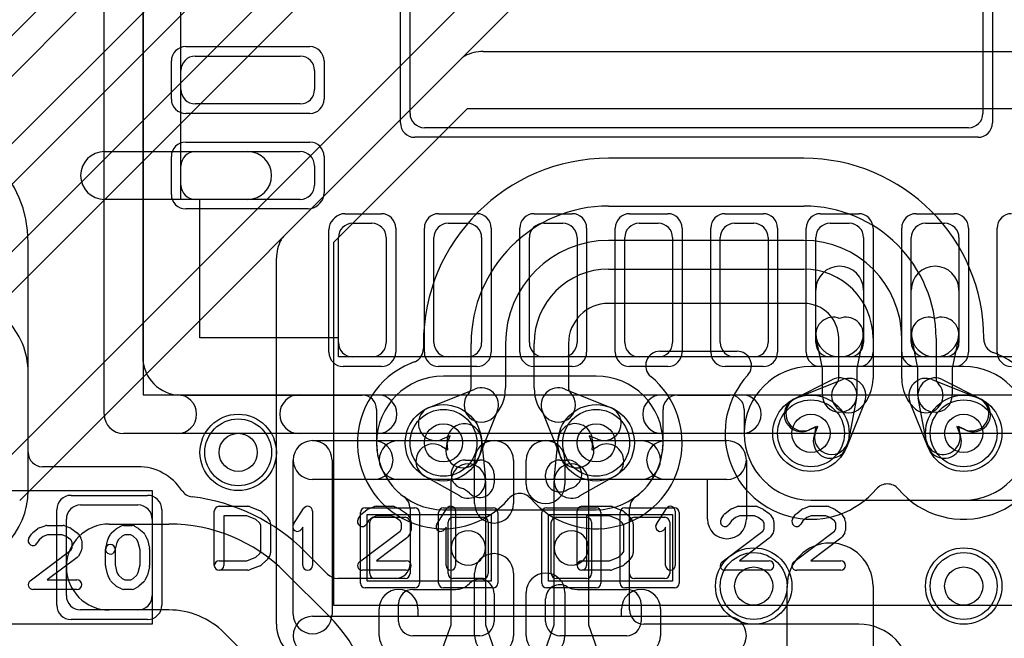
# Model space of a CAD drawing. Extents: x 0 to 20.5, y -0.9 to 20.
# Tile 8 of 18: x 10.8 to 15.9, y 7.2 to 10.5. Entities that reach past the tile are written whole.
import ezdxf

# ---------------------------------------------------------------- set-up
doc = ezdxf.new("R2010")
doc.units = 0
for name, color, linetype in [('Hole', 1, 'CONTINUOUS'), ('L1', 3, 'CONTINUOUS'), ('L2', 3, 'CONTINUOUS'), ('L3', 3, 'CONTINUOUS'), ('L4', 3, 'CONTINUOUS'), ('MetalMask-A', 176, 'CONTINUOUS'), ('PartsArea-A', 111, 'CONTINUOUS'), ('PartsSilk-A', 221, 'CONTINUOUS'), ('Resist-A', 2, 'CONTINUOUS'), ('Resist-B', 2, 'CONTINUOUS'), ('Silk-A', 140, 'CONTINUOUS')]:
    doc.layers.add(name, color=color, linetype=linetype)

msp = doc.modelspace()

# ---------------------------------------------------------------- linework, layer by layer
at = {"layer": 'Hole'}
for centre in [(14.9, 8.3), (15.7, 8.3), (12.975, 8.25), (13.775, 8.25), (11.9, 8.2), (14.6, 7.5), (15.7, 7.5)]:
    msp.add_circle(centre, 0.1, dxfattribs=at)
at = {"layer": 'L1'}
for p, q in [((12.8, 9.975), (12.8, 12.825)), ((15.8, 12.825), (15.8, 9.975)), ((11.39996, 11.97499), (11.39996, 8.69996)), ((11.675, 10.275), (12.225, 10.275)), ((11.6, 10.1), (11.6, 10.2)), ((12.3, 10.2), (12.3, 10.1)), ((12.225, 10.025), (11.675, 10.025)), ((15.725, 9.9), (12.875, 9.9)), ((11.2, 9.775), (11.95, 9.775)), ((11.675, 9.775), (12.225, 9.775)), ((11.6, 9.6), (11.6, 9.7)), ((12.3, 9.7), (12.3, 9.6)), ((11.95, 9.525), (11.2, 9.525)), ((12.225, 9.525), (11.675, 9.525)), ((12.5, 9.4), (12.6, 9.4)), ((13, 9.4), (13.1, 9.4)), ((13.5, 9.4), (13.6, 9.4)), ((14, 9.4), (14.1, 9.4)), ((14.5, 9.4), (14.6, 9.4)), ((15, 9.4), (15.1, 9.4)), ((15.5, 9.4), (15.6, 9.4)), ((10.80004, 8.20001), (10.80004, 9.30004)), ((12.425, 8.775), (12.425, 9.325)), ((12.675, 9.325), (12.675, 8.775)), ((12.925, 8.775), (12.925, 9.325)), ((13.175, 9.325), (13.175, 8.775)), ((13.425, 8.775), (13.425, 9.325)), ((13.675, 9.325), (13.675, 8.775)), ((13.925, 8.775), (13.925, 9.325)), ((14.175, 9.325), (14.175, 8.775)), ((14.425, 8.775), (14.425, 9.325)), ((14.675, 9.325), (14.675, 8.775)), ((14.925, 8.775), (14.925, 9.325)), ((15.175, 9.325), (15.175, 8.775)), ((15.425, 8.775), (15.425, 9.325)), ((15.675, 9.325), (15.675, 8.775)), ((14.925, 8.825), (14.925, 9.05)), ((15.175, 9.05), (15.175, 8.825)), ((15.425, 8.825), (15.425, 9.05)), ((15.675, 9.05), (15.675, 8.825)), ((14.96, 8.64092), (14.92753, 8.8)), ((15.17247, 8.8), (15.14, 8.64092)), ((15.46, 8.64092), (15.42753, 8.8)), ((15.67247, 8.8), (15.64, 8.64092)), ((12.6, 8.7), (12.5, 8.7)), ((13.1, 8.7), (13, 8.7)), ((13.6, 8.7), (13.5, 8.7)), ((14.1, 8.7), (14, 8.7)), ((14.6, 8.7), (14.5, 8.7)), ((15.1, 8.7), (15, 8.7)), ((15.6, 8.7), (15.5, 8.7)), ((14.96, 8.5), (14.96, 8.64092)), ((15.14, 8.64092), (15.14, 8.5)), ((15.46, 8.5), (15.46, 8.64092)), ((15.64, 8.64092), (15.64, 8.5)), ((14.80912, 8.47816), (15.0091, 8.58017)), ((15.5909, 8.58017), (15.79088, 8.47816)), ((11.59996, 8.49996), (12.54999, 8.49996)), ((14.20002, 8.49976), (14.475, 8.49976)), ((15.13842, 8.48319), (15.09649, 8.26265)), ((15.50351, 8.26265), (15.46158, 8.48319)), ((12.62496, 8.42499), (12.62496, 8.25)), ((14.12505, 8.25), (14.12505, 8.42479)), ((14.54997, 8.42479), (14.54997, 8.3)), ((14.92727, 8.33636), (14.89092, 8.31782)), ((14.91965, 8.29627), (14.92727, 8.33636)), ((15.70908, 8.31782), (15.67273, 8.33636)), ((15.67273, 8.33636), (15.68035, 8.29627)), ((12.99863, 8.21364), (12.9949, 8.25193)), ((13.17406, 8.26939), (13.19458, 8.05875)), ((13.55542, 8.05875), (13.57594, 8.26939)), ((13.7551, 8.25193), (13.75137, 8.21364)), ((12.96515, 8.23259), (12.99863, 8.21364)), ((13.75137, 8.21364), (13.78485, 8.23259)), ((11.375, 8.12504), (10.87501, 8.12504)), ((13.06067, 7.9717), (12.87649, 8.07595)), ((13.015, 7.7), (13.015, 8.05001)), ((13.195, 8.05001), (13.195, 7.7)), ((13.555, 7.7), (13.555, 8.05001)), ((13.87351, 8.07595), (13.68933, 7.9717)), ((13.735, 8.05001), (13.735, 7.7)), ((14.9, 7.94996), (16.02499, 7.94996)), ((11.075, 7.925), (11.375, 7.925)), ((12.79996, 7.9063), (12.79996, 7.61516)), ((13.95004, 7.37501), (13.95004, 7.90629)), ((11, 7.45), (11, 7.85)), ((11.45, 7.85), (11.45, 7.45)), ((12.615, 7.86), (12.775, 7.86)), ((13.025, 7.86), (13.185, 7.86)), ((13.565, 7.86), (13.725, 7.86)), ((13.975, 7.86), (14.135, 7.86)), ((11.225, 7.825), (11.53697, 7.825)), ((12.59, 7.565), (12.59, 7.835)), ((12.8, 7.835), (12.8, 7.565)), ((13, 7.565), (13, 7.835)), ((13.21, 7.835), (13.21, 7.565)), ((13.54, 7.565), (13.54, 7.835)), ((13.75, 7.835), (13.75, 7.565)), ((13.95, 7.565), (13.95, 7.835)), ((14.16, 7.835), (14.16, 7.565)), ((13.015, 7.29643), (13.015, 7.7)), ((13.195, 7.7), (13.195, 7.29643)), ((13.555, 7.29643), (13.555, 7.7)), ((13.735, 7.7), (13.735, 7.29643)), ((12.36823, 7.56215), (12.25162, 7.67878)), ((12.14509, 7.57311), (12.37311, 7.34509)), ((12.72499, 7.54019), (12.42125, 7.54019)), ((12.775, 7.54), (12.615, 7.54)), ((13.185, 7.54), (13.025, 7.54)), ((13.725, 7.54), (13.565, 7.54)), ((14.135, 7.54), (13.975, 7.54)), ((14.775, 6.525), (14.775, 7.5)), ((15.225, 7.5), (15.225, 6.525)), ((11.375, 7.375), (11.075, 7.375)), ((11.53697, 7.375), (11.225, 7.375)), ((12.9449, 7.1), (13.015, 7.29643)), ((13.195, 7.29643), (13.2651, 7.1)), ((13.4849, 7.1), (13.555, 7.29643)), ((13.735, 7.29643), (13.8051, 7.1)), ((15.15, 7.30004), (14.02501, 7.30004)), ((12.05491, 7.02689), (11.82689, 7.25491))]:
    msp.add_line(p, q, dxfattribs=at)
for centre in [(14.9, 8.3), (15.7, 8.3), (12.975, 8.25), (13.775, 8.25), (11.9, 8.2), (14.6, 7.5), (15.7, 7.5)]:
    msp.add_circle(centre, 0.2, dxfattribs=at)
for centre, radius, start, end in [((11.675, 10.2), 0.075, 90, 180), ((12.225, 10.2), 0.075, 0, 90), ((11.675, 10.1), 0.075, 180, -90), ((12.225, 10.1), 0.075, -90, 0), ((12.875, 9.975), 0.075, 180, -90), ((15.725, 9.975), 0.075, -90, 0), ((10.20004, 9.30004), 0.6, 0, 90), ((11.2, 9.65), 0.125, 90, -90), ((11.675, 9.7), 0.075, 90, 180), ((11.95, 9.65), 0.125, -90, 90), ((12.225, 9.7), 0.075, 0, 90), ((11.675, 9.6), 0.075, 180, -90), ((12.225, 9.6), 0.075, -90, 0), ((12.5, 9.325), 0.075, 90, 180), ((12.6, 9.325), 0.075, 0, 90), ((13, 9.325), 0.075, 90, 180), ((13.1, 9.325), 0.075, 0, 90), ((13.5, 9.325), 0.075, 90, 180), ((13.6, 9.325), 0.075, 0, 90), ((14, 9.325), 0.075, 90, 180), ((14.1, 9.325), 0.075, 0, 90), ((14.5, 9.325), 0.075, 90, 180), ((14.6, 9.325), 0.075, 0, 90), ((15, 9.325), 0.075, 90, 180), ((15.1, 9.325), 0.075, 0, 90), ((15.5, 9.325), 0.075, 90, 180), ((15.6, 9.325), 0.075, 0, 90), ((15.05, 9.05), 0.125, 0, 180), ((15.55, 9.05), 0.125, 0, 180), ((15.01571, 8.818), 0.09, 67.60394, -168.46398), ((15.08429, 8.818), 0.09, -11.53717, 112.39606), ((15.51571, 8.818), 0.09, 67.60394, -168.46398), ((15.58429, 8.818), 0.09, -11.53717, 112.39606), ((15.05, 8.825), 0.125, 180, 0), ((15.55, 8.825), 0.125, 180, 0), ((12.5, 8.775), 0.075, 180, -90), ((12.6, 8.775), 0.075, -90, 0), ((13, 8.775), 0.075, 180, -90), ((13.1, 8.775), 0.075, -90, 0), ((13.5, 8.775), 0.075, 180, -90), ((13.6, 8.775), 0.075, -90, 0), ((14, 8.775), 0.075, 180, -90), ((14.1, 8.775), 0.075, -90, 0), ((14.5, 8.775), 0.075, 180, -90), ((14.6, 8.775), 0.075, -90, 0), ((15, 8.775), 0.075, 180, -90), ((15.1, 8.775), 0.075, -90, 0), ((15.5, 8.775), 0.075, 180, -90), ((15.6, 8.775), 0.075, -90, 0), ((11.59996, 8.69996), 0.2, 180, -90), ((15.05, 8.5), 0.09, -10.76435, 117.02912), ((15.55, 8.5), 0.09, 62.97088, -169.23565), ((12.54999, 8.42499), 0.07497, 0, 90), ((14.20002, 8.42479), 0.07497, 90, 180), ((14.475, 8.42479), 0.07497, 0, 90), ((14.85002, 8.39799), 0.09, 117.02912, -62.97383), ((15.05, 8.5), 0.09, 180, 0), ((15.55, 8.5), 0.09, 180, 0), ((15.74998, 8.39799), 0.09, -117.02912, 62.97383), ((13.08448, 8.26066), 0.09, 5.56617, -174.43595), ((13.66552, 8.26066), 0.09, -5.56617, 174.43595), ((14.90001, 8.3), 0.35004, 180, -90.00164), ((15.00807, 8.27946), 0.09, 169.23565, -10.76484), ((15.59193, 8.27946), 0.09, -169.23565, 10.76484), ((10.87501, 8.20001), 0.07497, 180, -90), ((12.97501, 8.25), 0.35005, 180, -126.03411), ((12.92082, 8.15427), 0.09, 60.48965, -119.51083), ((13.82918, 8.15427), 0.09, -60.48965, 119.51083), ((13.77501, 8.25), 0.35004, -53.9695, 0), ((11.375, 7.85), 0.27504, 33.29372, 90), ((13.105, 8.05001), 0.09, 0, 180), ((13.645, 8.05001), 0.09, 0, 180), ((13.105, 8.05002), 0.09, -119.51035, 5.56617), ((13.645, 8.05002), 0.09, 174.43383, -60.48965), ((11.66756, 8.04213), 0.07497, -146.70634, -96.90226), ((11.53699, 6.96499), 1.01005, 45.0008, 83.08768), ((12.72499, 7.9063), 0.07497, 0, 53.96925), ((14.02501, 7.90629), 0.07497, 126.03074, 180), ((11.075, 7.85), 0.075, 90, 180), ((11.375, 7.85), 0.075, 0, 90), ((12.615, 7.835), 0.025, 90, 180), ((12.775, 7.835), 0.025, 0, 90), ((13.025, 7.835), 0.025, 90, 180), ((13.185, 7.835), 0.025, 0, 90), ((13.565, 7.835), 0.025, 90, 180), ((13.725, 7.835), 0.025, 0, 90), ((13.975, 7.835), 0.025, 90, 180), ((14.135, 7.835), 0.025, 0, 90), ((11.225, 7.6), 0.225, 90, -90), ((11.53698, 6.965), 0.86, 45, 90.00067), ((13.105, 7.7), 0.09, 0, 180), ((13.645, 7.7), 0.09, 0, 180), ((13.105, 7.7), 0.09, 180, 0), ((13.645, 7.7), 0.09, 180, 0), ((15, 7.5), 0.225, 0, 180), ((12.3042, 7.73222), 0.07497, -135, -134.53525), ((12.72499, 7.61516), 0.07497, -90, 0), ((12.42125, 7.61516), 0.07497, -135.0054, -90), ((12.615, 7.565), 0.025, 180, -90), ((12.775, 7.565), 0.025, -90, 0), ((13.025, 7.565), 0.025, 180, -90), ((13.185, 7.565), 0.025, -90, 0), ((13.565, 7.565), 0.025, 180, -90), ((13.725, 7.565), 0.025, -90, 0), ((13.975, 7.565), 0.025, 180, -90), ((14.135, 7.565), 0.025, -90, 0), ((11.075, 7.45), 0.075, 180, -90), ((11.375, 7.45), 0.075, -90, 0), ((11.53698, 6.965), 0.41, 45, 90.0014), ((14.02501, 7.37501), 0.07497, 180, -90), ((11.765, 6.73697), 0.86, 0, 45.00047), ((15.15, 7.025), 0.27504, 0, 90)]:
    msp.add_arc(centre, radius, start, end, dxfattribs=at)
at = {"layer": 'L2'}
for p, q in [((15.7, 8.65004), (14.9, 8.65004)), ((13.775, 8.60004), (12.975, 8.60004)), ((14.9, 7.94996), (15.7, 7.94996)), ((12.975, 7.89996), (13.775, 7.89996))]:
    msp.add_line(p, q, dxfattribs=at)
for centre in [(11.9, 8.2), (14.6, 7.5), (15.7, 7.5)]:
    msp.add_circle(centre, 0.2, dxfattribs=at)
for centre, start, end in [((14.9, 8.3), 90, -90), ((15.7, 8.3), -90, 90), ((12.975, 8.25), 90, -90), ((13.775, 8.25), -90, 90)]:
    msp.add_arc(centre, 0.35004, start, end, dxfattribs=at)
at = {"layer": 'L3'}
for p, q in [((10.80004, 8), (10.80004, 8.61716)), ((15.7, 8.65004), (14.9, 8.65004)), ((13.775, 8.60004), (12.975, 8.60004)), ((14.9, 7.94996), (15.7, 7.94996)), ((12.975, 7.89996), (13.775, 7.89996))]:
    msp.add_line(p, q, dxfattribs=at)
for centre in [(11.9, 8.2), (14.6, 7.5), (15.7, 7.5)]:
    msp.add_circle(centre, 0.2, dxfattribs=at)
for centre, radius, start, end in [((10.4, 8.61716), 0.40004, 0, 45), ((14.9, 8.3), 0.35004, 90, -90), ((15.7, 8.3), 0.35004, -90, 90), ((12.975, 8.25), 0.35004, 90, -90), ((13.775, 8.25), 0.35004, -90, 90), ((10.4, 8), 0.40004, -90, 0)]:
    msp.add_arc(centre, radius, start, end, dxfattribs=at)
at = {"layer": 'L4'}
for p, q in [((12.62346, 12.29134), (9.91343, 9.58131)), ((10.01868, 9.47438), (12.72955, 12.18525)), ((12.90633, 12.00847), (10.19546, 9.2976)), ((10.30159, 9.19153), (12.93745, 11.82739)), ((13.11423, 11.65061), (10.47836, 9.01476)), ((10.18787, 8.51213), (12.80188, 11.12614)), ((13.22614, 10.70188), (10.61213, 8.08787)), ((10.75567, 7.94851), (13.36759, 10.56043)), ((12.13726, 9.3301), (13.0699, 10.26274)), ((13.18284, 10.3), (16.5, 10.3)), ((13.1, 10), (12.4, 9.3)), ((16.4, 10), (13.1, 10)), ((14.86303, 9.74004), (13.84, 9.74004)), ((13.84, 9.49), (14.86303, 9.49)), ((12.4, 9.3), (12.4, 7.4)), ((14.86303, 9.31), (13.84, 9.31)), ((12.1, 7.3), (12.1, 9.21716)), ((13.84, 9.15999), (14.86304, 9.15999)), ((14.86304, 8.97999), (13.84, 8.97999)), ((12.86996, 8.77), (12.86996, 8.74348)), ((13.12, 8.53734), (13.12, 8.77)), ((13.3, 8.77), (13.3, 8.53736)), ((13.45, 8.53736), (13.45, 8.76999)), ((13.63, 8.76999), (13.63, 8.53734)), ((15.045, 8.58735), (15.045, 8.79803)), ((15.225, 8.79803), (15.225, 8.58735)), ((15.375, 8.58735), (15.375, 8.79803)), ((15.555, 8.79803), (15.555, 8.58735)), ((15.80504, 8.79348), (15.80504, 8.79803)), ((14.10911, 8.72995), (14.51319, 8.72995)), ((15.86744, 8.71775), (15.85214, 8.72388)), ((12.82294, 8.67391), (12.80909, 8.66834)), ((14.82551, 8.48562), (15.06446, 8.58151)), ((15.53554, 8.58151), (15.77449, 8.48562)), ((12.90051, 8.43562), (13.13946, 8.53151)), ((13.61054, 8.53151), (13.84949, 8.43562)), ((15.18151, 8.46446), (15.08562, 8.22551)), ((15.51438, 8.22551), (15.41849, 8.46446)), ((13.25651, 8.41446), (13.16062, 8.17551)), ((13.58938, 8.17551), (13.49349, 8.41446)), ((14.93599, 8.33599), (14.89255, 8.31856)), ((14.91856, 8.29255), (14.93599, 8.33599)), ((15.70745, 8.31856), (15.66401, 8.33599)), ((15.66401, 8.33599), (15.68144, 8.29255)), ((13.01099, 8.28599), (12.96755, 8.26856)), ((12.99356, 8.24255), (13.01099, 8.28599)), ((13.78245, 8.26856), (13.73901, 8.28599)), ((13.73901, 8.28599), (13.75644, 8.24255)), ((12.4, 7.4), (16.4, 7.4))]:
    msp.add_line(p, q, dxfattribs=at)
for centre in [(14.9, 8.3), (15.7, 8.3), (12.975, 8.25), (13.775, 8.25), (11.9, 8.2), (14.6, 7.5), (15.7, 7.5)]:
    msp.add_circle(centre, 0.2, dxfattribs=at)
for centre, radius, start, end in [((13.12291, 10.20973), 0.07498, 118.64339, 135), ((13.18284, 10.1), 0.2, 90, 118.64224), ((13.84, 8.77), 0.97004, 90, 180), ((14.86303, 8.79803), 0.94201, 0, 90), ((13.84, 8.77), 0.72, 90, 180), ((14.86303, 8.79803), 0.69197, 0, 90), ((12.3, 9.21716), 0.2, 151.35776, 180), ((12.19027, 9.27709), 0.07498, 135, 151.35661), ((13.84, 8.77), 0.54, 90, 180), ((14.86303, 8.79803), 0.51197, 0, 90), ((13.84, 8.76999), 0.39, 90, 180), ((14.86304, 8.79803), 0.36196, 0, 90), ((13.84, 8.76999), 0.21, 90, 180), ((14.86304, 8.79803), 0.18196, 0, 90), ((15.88002, 8.79347), 0.07497, 179.99236, -111.83263), ((12.79499, 8.74348), 0.07497, -63.44178, 0), ((14.10911, 8.65498), 0.07497, 90, -129.52278), ((14.51319, 8.65498), 0.07497, -42.54049, 90), ((15.7, 8.3), 0.45004, -139.63139, 67.5333), ((15.74014, 8.40242), 0.34006, 67.37353, 68.01587), ((15.90063, 8.78516), 0.07497, -113.30597, -112.46702), ((12.975, 8.25), 0.45004, 112.4667, -40.36861), ((12.77437, 8.73516), 0.07497, -67.53298, -67.37543), ((12.934, 8.35207), 0.34005, 111.86086, 112.62025), ((12.78022, 8.73754), 0.07497, -68.75781, -68.22555), ((12.975, 8.25), 0.45004, 111.67114, 111.778), ((12.78112, 8.7379), 0.07497, -68.3249, -68.09499), ((12.79497, 8.74347), 0.07497, -68.09499, -63.42469), ((13.775, 8.25), 0.45004, -139.63139, 50.47725), ((14.9, 8.3), 0.45004, 137.45663, -40.36861), ((15.09798, 8.49798), 0.09, 135, -45.00321), ((15.00862, 8.58735), 0.03638, -45.01114, 0), ((15.09798, 8.49798), 0.09, -21.86524, 111.86524), ((15.00862, 8.58735), 0.21638, -45.00187, 0), ((15.59138, 8.58735), 0.21638, 180, -134.99813), ((15.50202, 8.49798), 0.09, 68.13476, -158.13476), ((15.50202, 8.49798), 0.09, -135, 45.00321), ((15.59138, 8.58735), 0.03638, 180, -134.98886), ((13.17298, 8.44798), 0.09, 135, -45), ((13.08362, 8.53734), 0.03638, -45, 0), ((13.17298, 8.44798), 0.09, -21.86524, 111.86524), ((13.08362, 8.53734), 0.21638, -45, 0.0053), ((13.66638, 8.53734), 0.21638, 179.9947, -135), ((13.57702, 8.44798), 0.09, 68.13476, -158.13476), ((13.57702, 8.44798), 0.09, -135, 45), ((13.66638, 8.53734), 0.03638, 180, -135), ((14.85903, 8.40209), 0.09, 111.86524, -68.13454), ((15.74097, 8.40209), 0.09, -111.86524, 68.13454), ((12.93403, 8.35209), 0.09, 111.86524, -68.13454), ((13.81597, 8.35209), 0.09, -111.86524, 68.13454), ((15.00209, 8.25903), 0.09, 158.13476, -21.86546), ((15.59791, 8.25903), 0.09, -158.13476, 21.86546), ((13.07709, 8.20903), 0.09, 158.13476, -21.86546), ((13.67291, 8.20903), 0.09, -158.13476, 21.86546), ((15.3, 7.95995), 0.07497, 40.36919, 139.63081), ((13.375, 7.90995), 0.07497, 40.36919, 139.63081), ((12.3, 7.3), 0.2, 180, -90)]:
    msp.add_arc(centre, radius, start, end, dxfattribs=at)
at = {"layer": 'MetalMask-A'}
for p, q in [((12.8, 9.975), (12.8, 12.825)), ((15.8, 12.825), (15.8, 9.975)), ((11.675, 10.275), (12.225, 10.275)), ((11.6, 10.1), (11.6, 10.2)), ((12.3, 10.2), (12.3, 10.1)), ((12.225, 10.025), (11.675, 10.025)), ((15.725, 9.9), (12.875, 9.9)), ((11.675, 9.775), (12.225, 9.775)), ((11.6, 9.6), (11.6, 9.7)), ((12.3, 9.7), (12.3, 9.6)), ((12.225, 9.525), (11.675, 9.525)), ((12.5, 9.4), (12.6, 9.4)), ((13, 9.4), (13.1, 9.4)), ((13.5, 9.4), (13.6, 9.4)), ((14, 9.4), (14.1, 9.4)), ((14.5, 9.4), (14.6, 9.4)), ((15, 9.4), (15.1, 9.4)), ((15.5, 9.4), (15.6, 9.4)), ((12.425, 8.775), (12.425, 9.325)), ((12.675, 9.325), (12.675, 8.775)), ((12.925, 8.775), (12.925, 9.325)), ((13.175, 9.325), (13.175, 8.775)), ((13.425, 8.775), (13.425, 9.325)), ((13.675, 9.325), (13.675, 8.775)), ((13.925, 8.775), (13.925, 9.325)), ((14.175, 9.325), (14.175, 8.775)), ((14.425, 8.775), (14.425, 9.325)), ((14.675, 9.325), (14.675, 8.775)), ((14.925, 8.775), (14.925, 9.325)), ((15.175, 9.325), (15.175, 8.775)), ((15.425, 8.775), (15.425, 9.325)), ((15.675, 9.325), (15.675, 8.775)), ((12.6, 8.7), (12.5, 8.7)), ((13.1, 8.7), (13, 8.7)), ((13.6, 8.7), (13.5, 8.7)), ((14.1, 8.7), (14, 8.7)), ((14.6, 8.7), (14.5, 8.7)), ((15.1, 8.7), (15, 8.7)), ((15.6, 8.7), (15.5, 8.7)), ((11.075, 7.925), (11.375, 7.925)), ((11, 7.45), (11, 7.85)), ((11.45, 7.85), (11.45, 7.45)), ((12.615, 7.86), (12.775, 7.86)), ((13.025, 7.86), (13.185, 7.86)), ((13.565, 7.86), (13.725, 7.86)), ((13.975, 7.86), (14.135, 7.86)), ((12.59, 7.565), (12.59, 7.835)), ((12.8, 7.835), (12.8, 7.565)), ((13, 7.565), (13, 7.835)), ((13.21, 7.835), (13.21, 7.565)), ((13.54, 7.565), (13.54, 7.835)), ((13.75, 7.835), (13.75, 7.565)), ((13.95, 7.565), (13.95, 7.835)), ((14.16, 7.835), (14.16, 7.565)), ((12.775, 7.54), (12.615, 7.54)), ((13.185, 7.54), (13.025, 7.54)), ((13.725, 7.54), (13.565, 7.54)), ((14.135, 7.54), (13.975, 7.54)), ((11.375, 7.375), (11.075, 7.375))]:
    msp.add_line(p, q, dxfattribs=at)
for centre, radius, start, end in [((11.675, 10.2), 0.075, 90, 180), ((12.225, 10.2), 0.075, 0, 90), ((11.675, 10.1), 0.075, 180, -90), ((12.225, 10.1), 0.075, -90, 0), ((12.875, 9.975), 0.075, 180, -90), ((15.725, 9.975), 0.075, -90, 0), ((11.675, 9.7), 0.075, 90, 180), ((12.225, 9.7), 0.075, 0, 90), ((11.675, 9.6), 0.075, 180, -90), ((12.225, 9.6), 0.075, -90, 0), ((12.5, 9.325), 0.075, 90, 180), ((12.6, 9.325), 0.075, 0, 90), ((13, 9.325), 0.075, 90, 180), ((13.1, 9.325), 0.075, 0, 90), ((13.5, 9.325), 0.075, 90, 180), ((13.6, 9.325), 0.075, 0, 90), ((14, 9.325), 0.075, 90, 180), ((14.1, 9.325), 0.075, 0, 90), ((14.5, 9.325), 0.075, 90, 180), ((14.6, 9.325), 0.075, 0, 90), ((15, 9.325), 0.075, 90, 180), ((15.1, 9.325), 0.075, 0, 90), ((15.5, 9.325), 0.075, 90, 180), ((15.6, 9.325), 0.075, 0, 90), ((12.5, 8.775), 0.075, 180, -90), ((12.6, 8.775), 0.075, -90, 0), ((13, 8.775), 0.075, 180, -90), ((13.1, 8.775), 0.075, -90, 0), ((13.5, 8.775), 0.075, 180, -90), ((13.6, 8.775), 0.075, -90, 0), ((14, 8.775), 0.075, 180, -90), ((14.1, 8.775), 0.075, -90, 0), ((14.5, 8.775), 0.075, 180, -90), ((14.6, 8.775), 0.075, -90, 0), ((15, 8.775), 0.075, 180, -90), ((15.1, 8.775), 0.075, -90, 0), ((15.5, 8.775), 0.075, 180, -90), ((15.6, 8.775), 0.075, -90, 0), ((11.075, 7.85), 0.075, 90, 180), ((11.375, 7.85), 0.075, 0, 90), ((12.615, 7.835), 0.025, 90, 180), ((12.775, 7.835), 0.025, 0, 90), ((13.025, 7.835), 0.025, 90, 180), ((13.185, 7.835), 0.025, 0, 90), ((13.565, 7.835), 0.025, 90, 180), ((13.725, 7.835), 0.025, 0, 90), ((13.975, 7.835), 0.025, 90, 180), ((14.135, 7.835), 0.025, 0, 90), ((12.615, 7.565), 0.025, 180, -90), ((12.775, 7.565), 0.025, -90, 0), ((13.025, 7.565), 0.025, 180, -90), ((13.185, 7.565), 0.025, -90, 0), ((13.565, 7.565), 0.025, 180, -90), ((13.725, 7.565), 0.025, -90, 0), ((13.975, 7.565), 0.025, 180, -90), ((14.135, 7.565), 0.025, -90, 0), ((11.075, 7.45), 0.075, 180, -90), ((11.375, 7.45), 0.075, -90, 0)]:
    msp.add_arc(centre, radius, start, end, dxfattribs=at)
at = {"layer": 'PartsArea-A'}
for p, q in [((11.6, 9.525), (11.6, 13.275)), ((11.7, 9.525), (11.6, 9.525)), ((11.7, 8.8), (11.7, 9.525)), ((12.425, 8.8), (11.7, 8.8)), ((12.425, 8.7), (12.425, 8.8)), ((16.175, 8.7), (12.425, 8.7)), ((10.15, 8), (11.45, 8)), ((11.45, 8), (11.45, 7.3)), ((12.575, 7.875), (13.225, 7.875)), ((12.575, 7.525), (12.575, 7.875)), ((13.225, 7.875), (13.225, 7.525)), ((13.525, 7.525), (13.525, 7.875)), ((13.525, 7.875), (14.175, 7.875)), ((14.175, 7.875), (14.175, 7.525)), ((13.225, 7.525), (12.575, 7.525)), ((14.175, 7.525), (13.525, 7.525)), ((11.45, 7.3), (10.15, 7.3))]:
    msp.add_line(p, q, dxfattribs=at)
at = {"layer": 'PartsSilk-A'}
for p, q in [((11.1984, 8.4), (11.1984, 14.4)), ((11.4016, 14.4), (11.4016, 8.5016)), ((11.4016, 8.5016), (17.1984, 8.5016)), ((17.3, 8.2984), (11.3, 8.2984)), ((12.29, 8.2616), (14.01, 8.2616)), ((12.74, 8.2616), (14.46, 8.2616)), ((13.08987, 8.16), (13.165, 8.16)), ((13.1384, 7.93164), (13.1384, 8.16)), ((13.3416, 8.16), (13.3416, 7.93164)), ((13.4084, 8.03342), (13.4084, 8.16)), ((13.585, 8.16), (13.62402, 8.16)), ((13.6116, 8.16), (13.6116, 8.03342)), ((14.01, 8.0584), (12.29, 8.0584)), ((14.46, 8.0584), (12.74, 8.0584)), ((13.24, 8.085), (13.24, 8.03892)), ((13.51, 8.06767), (13.51, 8.085)), ((11.775, 7.60741), (11.775, 7.89259)), ((11.8, 7.91759), (11.95, 7.91759)), ((11.95928, 7.9158), (12.01484, 7.89358)), ((12.19013, 7.8247), (12.24291, 7.90618)), ((12.28889, 7.89259), (12.28889, 7.60741)), ((12.54827, 7.87878), (12.57605, 7.901)), ((12.58313, 7.90497), (12.61368, 7.91608)), ((12.62222, 7.91759), (12.70833, 7.91759)), ((12.71761, 7.9158), (12.74539, 7.90469)), ((12.75081, 7.9017), (12.78137, 7.87948)), ((12.94013, 7.8247), (12.99291, 7.90618)), ((13.03889, 7.89259), (13.03889, 7.60741)), ((13.675, 7.60741), (13.675, 7.89259)), ((13.7, 7.91759), (13.85, 7.91759)), ((13.85928, 7.9158), (13.91484, 7.89358)), ((14.09013, 7.8247), (14.14291, 7.90618)), ((14.18889, 7.89259), (14.18889, 7.60741)), ((14.44827, 7.87878), (14.47605, 7.901)), ((14.48313, 7.90497), (14.51368, 7.91608)), ((14.52222, 7.91759), (14.60833, 7.91759)), ((14.61761, 7.9158), (14.64539, 7.90469)), ((14.65081, 7.9017), (14.68137, 7.87948)), ((14.82327, 7.87878), (14.85105, 7.901)), ((14.85813, 7.90497), (14.88868, 7.91608)), ((14.89722, 7.91759), (14.98333, 7.91759)), ((14.99261, 7.9158), (15.02039, 7.90469)), ((15.02581, 7.9017), (15.05637, 7.87948)), ((11.94519, 7.86759), (11.825, 7.86759)), ((11.825, 7.86759), (11.825, 7.60741)), ((11.99222, 7.84878), (11.94519, 7.86759)), ((12.01126, 7.83185), (11.99222, 7.84878)), ((12.02217, 7.88906), (12.04717, 7.86684)), ((12.05176, 7.86139), (12.06564, 7.83917)), ((12.5288, 7.85029), (12.54269, 7.87251)), ((12.58283, 7.8424), (12.5712, 7.82379)), ((12.60408, 7.85939), (12.58283, 7.8424)), ((12.62662, 7.86759), (12.60408, 7.85939)), ((12.70352, 7.86759), (12.62662, 7.86759)), ((12.72393, 7.85943), (12.70352, 7.86759)), ((12.74804, 7.84189), (12.72393, 7.85943)), ((12.75556, 7.82987), (12.74804, 7.84189)), ((12.78787, 7.87251), (12.80176, 7.85029)), ((13.84519, 7.86759), (13.725, 7.86759)), ((13.725, 7.86759), (13.725, 7.60741)), ((13.89222, 7.84878), (13.84519, 7.86759)), ((13.91126, 7.83185), (13.89222, 7.84878)), ((13.92217, 7.88906), (13.94717, 7.86684)), ((13.95176, 7.86139), (13.96564, 7.83917)), ((14.4288, 7.85029), (14.44269, 7.87251)), ((14.48283, 7.8424), (14.4712, 7.82379)), ((14.50408, 7.85939), (14.48283, 7.8424)), ((14.52662, 7.86759), (14.50408, 7.85939)), ((14.60352, 7.86759), (14.52662, 7.86759)), ((14.62393, 7.85943), (14.60352, 7.86759)), ((14.64804, 7.84189), (14.62393, 7.85943)), ((14.65556, 7.82987), (14.64804, 7.84189)), ((14.68787, 7.87251), (14.70176, 7.85029)), ((14.8038, 7.85029), (14.81769, 7.87251)), ((14.85783, 7.8424), (14.8462, 7.82379)), ((14.87908, 7.85939), (14.85783, 7.8424)), ((14.90162, 7.86759), (14.87908, 7.85939)), ((14.97852, 7.86759), (14.90162, 7.86759)), ((14.99893, 7.85943), (14.97852, 7.86759)), ((15.02304, 7.84189), (14.99893, 7.85943)), ((15.03056, 7.82987), (15.02304, 7.84189)), ((15.06287, 7.87251), (15.07676, 7.85029)), ((10.82327, 7.77878), (10.85105, 7.801)), ((10.85813, 7.80497), (10.88868, 7.81608)), ((10.89722, 7.81759), (10.98333, 7.81759)), ((10.99261, 7.8158), (11.02039, 7.80469)), ((11.02581, 7.8017), (11.05637, 7.77948)), ((11.23617, 7.77795), (11.26117, 7.80017)), ((11.2666, 7.80384), (11.28882, 7.81495)), ((11.3, 7.81759), (11.34444, 7.81759)), ((11.35684, 7.8143), (11.37629, 7.80319)), ((11.3805, 7.80017), (11.4055, 7.77795)), ((12.01944, 7.81876), (12.01126, 7.83185)), ((12.01944, 7.68124), (12.01944, 7.81876)), ((12.06944, 7.82593), (12.06944, 7.67407)), ((12.23889, 7.80801), (12.23209, 7.79752)), ((12.23889, 7.60741), (12.23889, 7.80801)), ((12.53497, 7.62739), (12.74793, 7.78756)), ((12.74793, 7.78756), (12.75556, 7.79976)), ((12.75556, 7.79976), (12.75556, 7.82987)), ((12.80556, 7.83704), (12.80556, 7.79259)), ((12.98889, 7.80801), (12.98209, 7.79752)), ((12.98889, 7.60741), (12.98889, 7.80801)), ((13.91944, 7.81876), (13.91126, 7.83185)), ((13.91944, 7.68124), (13.91944, 7.81876)), ((13.96944, 7.82593), (13.96944, 7.67407)), ((14.13889, 7.80801), (14.13209, 7.79752)), ((14.13889, 7.60741), (14.13889, 7.80801)), ((14.43497, 7.62739), (14.64793, 7.78756)), ((14.64793, 7.78756), (14.65556, 7.79976)), ((14.65556, 7.79976), (14.65556, 7.82987)), ((14.70556, 7.83704), (14.70556, 7.79259)), ((14.80997, 7.62739), (15.02293, 7.78756)), ((15.02293, 7.78756), (15.03056, 7.79976)), ((15.03056, 7.79976), (15.03056, 7.82987)), ((15.08056, 7.83704), (15.08056, 7.79259)), ((10.8038, 7.75029), (10.81769, 7.77251)), ((10.85783, 7.7424), (10.8462, 7.72379)), ((10.87908, 7.75939), (10.85783, 7.7424)), ((10.90162, 7.76759), (10.87908, 7.75939)), ((10.97852, 7.76759), (10.90162, 7.76759)), ((10.99893, 7.75943), (10.97852, 7.76759)), ((11.02304, 7.74189), (10.99893, 7.75943)), ((11.03056, 7.72987), (11.02304, 7.74189)), ((11.06287, 7.77251), (11.07676, 7.75029)), ((11.08056, 7.73704), (11.08056, 7.69259)), ((11.20631, 7.69865), (11.21742, 7.7431)), ((11.21931, 7.74822), (11.23042, 7.77044)), ((11.27299, 7.74377), (11.26526, 7.72831)), ((11.29192, 7.7606), (11.27299, 7.74377)), ((11.3059, 7.76759), (11.29192, 7.7606)), ((11.3378, 7.76759), (11.3059, 7.76759)), ((11.34923, 7.76106), (11.3378, 7.76759)), ((11.36868, 7.74377), (11.34923, 7.76106)), ((11.37641, 7.72831), (11.36868, 7.74377)), ((11.41125, 7.77044), (11.42236, 7.74822)), ((11.42425, 7.7431), (11.43536, 7.69865)), ((12.7817, 7.75039), (12.62483, 7.63241)), ((12.80176, 7.77934), (12.78787, 7.75712)), ((14.6817, 7.75039), (14.52483, 7.63241)), ((14.70176, 7.77934), (14.68787, 7.75712)), ((15.0567, 7.75039), (14.89983, 7.63241)), ((15.07676, 7.77934), (15.06287, 7.75712)), ((10.80997, 7.52739), (11.02293, 7.68756)), ((11.02293, 7.68756), (11.03056, 7.69976)), ((11.03056, 7.69976), (11.03056, 7.72987)), ((11.20556, 7.60741), (11.20556, 7.69259)), ((11.26526, 7.72831), (11.25481, 7.68653)), ((11.25556, 7.69259), (11.25556, 7.61049)), ((11.38611, 7.68951), (11.37641, 7.72831)), ((11.38611, 7.61049), (11.38611, 7.68951)), ((11.43611, 7.69259), (11.43611, 7.60741)), ((11.0567, 7.65039), (10.89983, 7.53241)), ((11.07676, 7.67934), (11.06287, 7.65712)), ((11.8, 7.63241), (11.94519, 7.63241)), ((11.94519, 7.63241), (11.99222, 7.65122)), ((11.99222, 7.65122), (12.01126, 7.66815)), ((12.01126, 7.66815), (12.01944, 7.68124)), ((12.04717, 7.63316), (12.02217, 7.61094)), ((12.06564, 7.66083), (12.05176, 7.63861)), ((12.62483, 7.63241), (12.78056, 7.63241)), ((13.7, 7.63241), (13.84519, 7.63241)), ((13.84519, 7.63241), (13.89222, 7.65122)), ((13.89222, 7.65122), (13.91126, 7.66815)), ((13.91126, 7.66815), (13.91944, 7.68124)), ((13.94717, 7.63316), (13.92217, 7.61094)), ((13.96564, 7.66083), (13.95176, 7.63861)), ((14.52483, 7.63241), (14.68056, 7.63241)), ((14.89983, 7.63241), (15.05556, 7.63241)), ((11.21742, 7.5569), (11.20631, 7.60135)), ((11.25556, 7.61049), (11.26526, 7.57169)), ((11.37641, 7.57169), (11.38611, 7.61049)), ((11.43536, 7.60135), (11.42425, 7.5569)), ((11.95, 7.58241), (11.8, 7.58241)), ((12.01484, 7.60642), (11.95928, 7.5842)), ((12.78056, 7.58241), (12.55, 7.58241)), ((13.85, 7.58241), (13.7, 7.58241)), ((13.91484, 7.60642), (13.85928, 7.5842)), ((14.68056, 7.58241), (14.45, 7.58241)), ((15.05556, 7.58241), (14.825, 7.58241)), ((10.89983, 7.53241), (11.05556, 7.53241)), ((11.23042, 7.52956), (11.21931, 7.55178)), ((11.26526, 7.57169), (11.27299, 7.55623)), ((11.27299, 7.55623), (11.29192, 7.5394)), ((11.29192, 7.5394), (11.3059, 7.53241)), ((11.3059, 7.53241), (11.3378, 7.53241)), ((11.3378, 7.53241), (11.34923, 7.53894)), ((11.34923, 7.53894), (11.36868, 7.55623)), ((11.36868, 7.55623), (11.37641, 7.57169)), ((11.42236, 7.55178), (11.41125, 7.52956)), ((13.1384, 7.24), (13.1384, 7.56836)), ((13.1384, 7.24), (13.1384, 7.56836)), ((13.3416, 7.56836), (13.3416, 7.24)), ((13.3416, 7.56836), (13.3416, 7.24)), ((11.05556, 7.48241), (10.825, 7.48241)), ((11.26117, 7.49983), (11.23617, 7.52205)), ((11.28882, 7.48505), (11.2666, 7.49616)), ((11.34444, 7.48241), (11.3, 7.48241)), ((11.37629, 7.49681), (11.35684, 7.4857)), ((11.4055, 7.52205), (11.3805, 7.49983)), ((12.815, 7.48241), (13.03889, 7.48241)), ((13.675, 7.48241), (13.935, 7.48241)), ((13.24, 7.46108), (13.24, 7.315)), ((13.4084, 7.24), (13.4084, 7.46658)), ((13.4084, 7.24), (13.4084, 7.46658)), ((13.51, 7.315), (13.51, 7.43233)), ((13.6116, 7.46658), (13.6116, 7.24)), ((13.6116, 7.46658), (13.6116, 7.24)), ((12.6384, 7.24), (12.6384, 7.38081)), ((12.74, 7.315), (12.74, 7.40741)), ((12.8416, 7.38081), (12.8416, 7.3416)), ((13.9084, 7.3416), (13.9084, 7.38081)), ((14.01, 7.40741), (14.01, 7.315)), ((14.1116, 7.38081), (14.1116, 7.24)), ((12.29, 7.3416), (13.9084, 7.3416)), ((12.8416, 7.3416), (14.46, 7.3416)), ((13.165, 7.24), (12.815, 7.24)), ((13.935, 7.24), (13.585, 7.24))]:
    msp.add_line(p, q, dxfattribs=at)
for centre, radius, start, end in [((11.3, 8.4), 0.1016, 180, -90), ((12.29, 8.16), 0.1016, 90, -90), ((12.74, 8.16), 0.1016, 90, -90), ((13.24, 8.16), 0.1016, 0, 180), ((13.51, 8.16), 0.1016, 0, 180), ((14.01, 8.16), 0.1016, -90, 90), ((14.46, 8.16), 0.1016, -90, 90), ((13.08987, 8.085), 0.075, 90, -106.93704), ((13.165, 8.085), 0.075, 0, 90), ((13.585, 8.085), 0.075, 90, 180), ((13.62402, 8.085), 0.075, -73.06296, 90), ((13.585, 8.06767), 0.075, 180, -59.05066), ((13.03889, 7.91759), 0.1, 43.89385, 73.06367), ((13.165, 8.03892), 0.075, -136.10742, 0), ((13.51, 8.03342), 0.1016, 180, 0), ((13.675, 7.91759), 0.1, 106.93633, 120.95098), ((11.8, 7.89259), 0.025, 90, 180), ((11.95, 7.89259), 0.025, 68.2071, 90), ((12.00556, 7.87037), 0.025, 48.37217, 68.20215), ((12.26389, 7.89259), 0.025, 0, 147.06619), ((12.59167, 7.88148), 0.025, 109.97919, 128.65478), ((12.62222, 7.89259), 0.025, 90, 109.98461), ((12.70833, 7.89259), 0.025, 68.2071, 90), ((12.73611, 7.88148), 0.025, 53.98274, 68.20215), ((13.01389, 7.89259), 0.025, 0, 147.06619), ((13.24, 7.93164), 0.1016, 180, 0), ((13.7, 7.89259), 0.025, 90, 180), ((13.85, 7.89259), 0.025, 68.2071, 90), ((13.90556, 7.87037), 0.025, 48.37217, 68.20215), ((14.16389, 7.89259), 0.025, 0, 147.06619), ((14.49167, 7.88148), 0.025, 109.97919, 128.65478), ((14.52222, 7.89259), 0.025, 90, 109.98461), ((14.60833, 7.89259), 0.025, 68.2071, 90), ((14.63611, 7.88148), 0.025, 53.98274, 68.20215), ((14.86667, 7.88148), 0.025, 109.97919, 128.65478), ((14.89722, 7.89259), 0.025, 90, 109.98461), ((14.98333, 7.89259), 0.025, 68.2071, 90), ((15.01111, 7.88148), 0.025, 53.98274, 68.20215), ((12.03056, 7.84815), 0.025, 31.98594, 48.36931), ((12.04444, 7.82593), 0.025, 0, 31.99147), ((12.55, 7.83704), 0.025, 147.99462, -32.01002), ((12.56389, 7.85926), 0.025, 128.66697, 147.98998), ((12.76667, 7.85926), 0.025, 32.00538, 53.97932), ((12.78056, 7.83704), 0.025, 0, 32.01002), ((13.93056, 7.84815), 0.025, 31.98594, 48.36931), ((13.94444, 7.82593), 0.025, 0, 31.99147), ((14.45, 7.83704), 0.025, 147.99462, -32.01002), ((14.46389, 7.85926), 0.025, 128.66697, 147.98998), ((14.66667, 7.85926), 0.025, 32.00538, 53.97932), ((14.68056, 7.83704), 0.025, 0, 32.01002), ((14.825, 7.83704), 0.025, 147.99462, -32.01002), ((14.83889, 7.85926), 0.025, 128.66697, 147.98998), ((15.04167, 7.85926), 0.025, 32.00538, 53.97932), ((15.05556, 7.83704), 0.025, 0, 32.01002), ((10.86667, 7.78148), 0.025, 109.97919, 128.65478), ((10.89722, 7.79259), 0.025, 90, 109.98461), ((10.98333, 7.79259), 0.025, 68.2071, 90), ((11.01111, 7.78148), 0.025, 53.98274, 68.20215), ((11.27778, 7.78148), 0.025, 116.56505, 131.62783), ((11.3, 7.79259), 0.025, 90, 116.56505), ((11.34444, 7.79259), 0.025, 60.26649, 90), ((11.36389, 7.78148), 0.025, 48.37217, 60.26649), ((12.21111, 7.81111), 0.025, 147.06646, -32.93381), ((12.78056, 7.79259), 0.025, -32.00538, 0), ((12.96111, 7.81111), 0.025, 147.06646, -32.93381), ((14.11111, 7.81111), 0.025, 147.06646, -32.93381), ((14.68056, 7.79259), 0.025, -32.00538, 0), ((15.05556, 7.79259), 0.025, -32.00538, 0), ((10.825, 7.73704), 0.025, 147.99462, -32.01002), ((10.83889, 7.75926), 0.025, 128.66697, 147.98998), ((11.04167, 7.75926), 0.025, 32.00538, 53.97932), ((11.05556, 7.73704), 0.025, 0, 32.01002), ((11.24167, 7.73704), 0.025, 153.43495, 165.96932), ((11.25278, 7.75926), 0.025, 131.62783, 153.43495), ((11.38889, 7.75926), 0.025, 26.56505, 48.37217), ((11.4, 7.73704), 0.025, 14.03068, 26.56505), ((12.76667, 7.77037), 0.025, -53.0476, -32.01002), ((14.66667, 7.77037), 0.025, -53.0476, -32.01002), ((15.04167, 7.77037), 0.025, -53.0476, -32.01002), ((11.05556, 7.69259), 0.025, -32.00538, 0), ((11.23056, 7.69259), 0.025, 0, 180), ((11.23056, 7.69259), 0.025, 165.96932, -14.03321), ((11.41111, 7.69259), 0.025, 0, 14.03068), ((11.04167, 7.67037), 0.025, -53.0476, -32.01002), ((11.8, 7.60741), 0.025, 90, -90), ((12.03056, 7.65185), 0.025, -48.37217, -31.99147), ((12.04444, 7.67407), 0.025, -31.98594, 0), ((12.78056, 7.60741), 0.025, -90, 90), ((13.24, 7.56836), 0.1016, 0, 180), ((13.24, 7.56836), 0.1016, 0, 180), ((13.7, 7.60741), 0.025, 90, -90), ((13.93056, 7.65185), 0.025, -48.37217, -31.99147), ((13.94444, 7.67407), 0.025, -31.98594, 0), ((14.68056, 7.60741), 0.025, -90, 90), ((15.05556, 7.60741), 0.025, -90, 90), ((11.23056, 7.60741), 0.025, 180, -165.96932), ((11.41111, 7.60741), 0.025, -14.03068, 0), ((11.8, 7.60741), 0.025, 180, 0), ((11.95, 7.60741), 0.025, -90, -68.20215), ((12.00556, 7.62963), 0.025, -68.2071, -48.36931), ((12.26389, 7.60741), 0.025, 180, 0), ((12.55, 7.60741), 0.025, 126.9524, -90), ((13.01389, 7.60741), 0.025, 180, 0), ((13.7, 7.60741), 0.025, 180, 0), ((13.85, 7.60741), 0.025, -90, -68.20215), ((13.90556, 7.62963), 0.025, -68.2071, -48.36931), ((14.16389, 7.60741), 0.025, 180, 0), ((14.45, 7.60741), 0.025, 126.9524, -90), ((14.825, 7.60741), 0.025, 126.9524, -90), ((11.05556, 7.50741), 0.025, -90, 90), ((11.24167, 7.56296), 0.025, -165.96932, -153.43495), ((11.25278, 7.54074), 0.025, -153.43495, -131.62783), ((11.38889, 7.54074), 0.025, -48.37217, -26.56505), ((11.4, 7.56296), 0.025, -26.56505, -14.03068), ((13.165, 7.46108), 0.075, 0, 136.10742), ((13.51, 7.46658), 0.1016, 0, 180), ((13.51, 7.46658), 0.1016, 0, 180), ((10.825, 7.50741), 0.025, 126.9524, -90), ((11.27778, 7.51852), 0.025, -131.62783, -116.56505), ((11.3, 7.50741), 0.025, -116.56505, -90), ((11.34444, 7.50741), 0.025, -90, -60.26649), ((11.36389, 7.51852), 0.025, -60.26649, -48.37217), ((12.74, 7.38081), 0.1016, 0, 180), ((12.815, 7.40741), 0.075, 90, 180), ((13.03889, 7.58241), 0.1, -90, -43.89385), ((13.585, 7.43233), 0.075, 59.05066, 180), ((13.675, 7.58241), 0.1, -120.95098, -90), ((14.01, 7.38081), 0.1016, 0, 180), ((13.935, 7.40741), 0.075, 0, 90), ((12.29, 7.24), 0.1016, 90, -90), ((14.46, 7.24), 0.1016, -90, 90), ((12.815, 7.315), 0.075, 180, -90), ((13.165, 7.315), 0.075, -90, 0), ((13.585, 7.315), 0.075, 180, -90), ((13.935, 7.315), 0.075, -90, 0), ((12.74, 7.24), 0.1016, 180, -90), ((13.24, 7.24), 0.1016, 180, 0), ((13.24, 7.24), 0.1016, 180, 0), ((13.51, 7.24), 0.1016, 180, 0), ((13.51, 7.24), 0.1016, 180, 0), ((14.01, 7.24), 0.1016, -90, 0)]:
    msp.add_arc(centre, radius, start, end, dxfattribs=at)
at = {"layer": 'Resist-A'}
for p, q in [((12.75, 9.925), (12.75, 12.875)), ((15.85, 12.875), (15.85, 9.925)), ((11.625, 10.325), (12.275, 10.325)), ((11.55, 10.05), (11.55, 10.25)), ((12.35, 10.25), (12.35, 10.05)), ((12.275, 9.975), (11.625, 9.975)), ((15.775, 9.85), (12.825, 9.85)), ((11.625, 9.825), (12.275, 9.825)), ((11.55, 9.55), (11.55, 9.75)), ((12.35, 9.75), (12.35, 9.55885)), ((12.32803, 9.50581), (12.31919, 9.49697)), ((12.26615, 9.475), (11.625, 9.475)), ((12.45885, 9.45), (12.65, 9.45)), ((12.95, 9.45), (13.15, 9.45)), ((13.45, 9.45), (13.65, 9.45)), ((13.95, 9.45), (14.15, 9.45)), ((14.45, 9.45), (14.65, 9.45)), ((14.95, 9.45), (15.15, 9.45)), ((15.45, 9.45), (15.65, 9.45)), ((12.39697, 9.41919), (12.40581, 9.42803)), ((12.375, 8.725), (12.375, 9.36615)), ((12.725, 9.375), (12.725, 8.725)), ((12.875, 8.725), (12.875, 9.375)), ((13.225, 9.375), (13.225, 8.725)), ((13.375, 8.725), (13.375, 9.375)), ((13.725, 9.375), (13.725, 8.725)), ((13.875, 8.725), (13.875, 9.375)), ((14.225, 9.375), (14.225, 8.725)), ((14.375, 8.725), (14.375, 9.375)), ((14.725, 9.375), (14.725, 8.725)), ((14.875, 8.725), (14.875, 9.375)), ((15.225, 9.375), (15.225, 8.725)), ((15.375, 8.725), (15.375, 9.375)), ((15.725, 9.375), (15.725, 8.725)), ((15.875, 8.725), (15.875, 9.375)), ((12.65, 8.65), (12.45, 8.65)), ((13.15, 8.65), (12.95, 8.65)), ((13.65, 8.65), (13.45, 8.65)), ((14.15, 8.65), (13.95, 8.65)), ((14.65, 8.65), (14.45, 8.65)), ((15.15, 8.65), (14.95, 8.65)), ((15.65, 8.65), (15.45, 8.65)), ((11.025, 7.975), (11.425, 7.975)), ((10.95, 7.4), (10.95, 7.9)), ((11.5, 7.9), (11.5, 7.4)), ((12.565, 7.91), (12.825, 7.91)), ((12.975, 7.91), (13.235, 7.91)), ((13.515, 7.91), (13.775, 7.91)), ((13.925, 7.91), (14.185, 7.91)), ((12.54, 7.515), (12.54, 7.885)), ((12.85, 7.885), (12.85, 7.515)), ((12.95, 7.515), (12.95, 7.885)), ((13.26, 7.885), (13.26, 7.515)), ((13.49, 7.515), (13.49, 7.885)), ((13.8, 7.885), (13.8, 7.515)), ((13.9, 7.515), (13.9, 7.885)), ((14.21, 7.885), (14.21, 7.515)), ((12.825, 7.49), (12.565, 7.49)), ((13.235, 7.49), (12.975, 7.49)), ((13.775, 7.49), (13.515, 7.49)), ((14.185, 7.49), (13.925, 7.49)), ((11.425, 7.325), (11.025, 7.325))]:
    msp.add_line(p, q, dxfattribs=at)
for centre in [(14.9, 8.3), (15.7, 8.3), (12.975, 8.25), (13.775, 8.25), (11.9, 8.2), (14.6, 7.5), (15.7, 7.5)]:
    msp.add_circle(centre, 0.175, dxfattribs=at)
for centre, radius, start, end in [((11.625, 10.25), 0.075, 90, 180), ((12.275, 10.25), 0.075, 0, 90), ((11.625, 10.05), 0.075, 180, -90), ((12.275, 10.05), 0.075, -90, 0), ((12.825, 9.925), 0.075, 180, -90), ((15.775, 9.925), 0.075, -90, 0), ((11.625, 9.75), 0.075, 90, 180), ((12.275, 9.75), 0.075, 0, 90), ((11.625, 9.55), 0.075, 180, -90), ((12.275, 9.55885), 0.075, -45.0054, 0), ((12.26616, 9.55), 0.075, -90.00764, -45), ((12.45884, 9.375), 0.075, 89.99236, 135), ((12.65, 9.375), 0.075, 0, 90), ((12.95, 9.375), 0.075, 90, 180), ((13.15, 9.375), 0.075, 0, 90), ((13.45, 9.375), 0.075, 90, 180), ((13.65, 9.375), 0.075, 0, 90), ((13.95, 9.375), 0.075, 90, 180), ((14.15, 9.375), 0.075, 0, 90), ((14.45, 9.375), 0.075, 90, 180), ((14.65, 9.375), 0.075, 0, 90), ((14.95, 9.375), 0.075, 90, 180), ((15.15, 9.375), 0.075, 0, 90), ((15.45, 9.375), 0.075, 90, 180), ((15.65, 9.375), 0.075, 0, 90), ((15.95, 9.375), 0.075, 90, 180), ((12.45, 9.36615), 0.075, 134.9946, 180), ((12.45, 8.725), 0.075, 180, -90), ((12.65, 8.725), 0.075, -90, 0), ((12.95, 8.725), 0.075, 180, -90), ((13.15, 8.725), 0.075, -90, 0), ((13.45, 8.725), 0.075, 180, -90), ((13.65, 8.725), 0.075, -90, 0), ((13.95, 8.725), 0.075, 180, -90), ((14.15, 8.725), 0.075, -90, 0), ((14.45, 8.725), 0.075, 180, -90), ((14.65, 8.725), 0.075, -90, 0), ((14.95, 8.725), 0.075, 180, -90), ((15.15, 8.725), 0.075, -90, 0), ((15.45, 8.725), 0.075, 180, -90), ((15.65, 8.725), 0.075, -90, 0), ((15.95, 8.725), 0.075, 180, -90), ((11.025, 7.9), 0.075, 90, 180), ((11.425, 7.9), 0.075, 0, 90), ((12.565, 7.885), 0.025, 90, 180), ((12.825, 7.885), 0.025, 0, 90), ((12.975, 7.885), 0.025, 90, 180), ((13.235, 7.885), 0.025, 0, 90), ((13.515, 7.885), 0.025, 90, 180), ((13.775, 7.885), 0.025, 0, 90), ((13.925, 7.885), 0.025, 90, 180), ((14.185, 7.885), 0.025, 0, 90), ((12.565, 7.515), 0.025, 180, -90), ((12.825, 7.515), 0.025, -90, 0), ((12.975, 7.515), 0.025, 180, -90), ((13.235, 7.515), 0.025, -90, 0), ((13.515, 7.515), 0.025, 180, -90), ((13.775, 7.515), 0.025, -90, 0), ((13.925, 7.515), 0.025, 180, -90), ((14.185, 7.515), 0.025, -90, 0), ((11.025, 7.4), 0.075, 180, -90), ((11.425, 7.4), 0.075, -90, 0)]:
    msp.add_arc(centre, radius, start, end, dxfattribs=at)
at = {"layer": 'Resist-B'}
for centre in [(14.9, 8.3), (15.7, 8.3), (12.975, 8.25), (13.775, 8.25), (11.9, 8.2), (14.6, 7.5), (15.7, 7.5)]:
    msp.add_circle(centre, 0.175, dxfattribs=at)
at = {"layer": 'Silk-A'}
for p, q in [((11.1984, 8.4), (11.1984, 10.81192)), ((11.4016, 10.81192), (11.4016, 8.5016)), ((11.4016, 8.5016), (11.5809, 8.5016)), ((12.2191, 8.5016), (12.62956, 8.5016)), ((14.12044, 8.5016), (14.53692, 8.5016)), ((11.5809, 8.2984), (11.3, 8.2984)), ((12.62956, 8.2984), (12.2191, 8.2984)), ((12.29, 8.2616), (12.60931, 8.2616)), ((14.53692, 8.2984), (14.12044, 8.2984)), ((14.14069, 8.2616), (14.46, 8.2616)), ((12.1884, 7.3516), (12.1884, 8.16)), ((12.3916, 8.16), (12.3916, 7.3516)), ((14.5616, 8.16), (14.5616, 7.84961)), ((12.60931, 8.0584), (12.29, 8.0584)), ((14.3584, 8.0584), (14.14069, 8.0584)), ((14.3584, 7.84961), (14.3584, 8.0584))]:
    msp.add_line(p, q, dxfattribs=at)
for centre, start, end in [((11.5809, 8.4), -90, 90), ((12.2191, 8.4), 90, -90), ((12.62956, 8.4), -90, 90), ((14.12044, 8.4), 90, -90), ((14.53692, 8.4), -90, 90), ((11.3, 8.4), 180, -90), ((12.29, 8.16), 90, -90), ((12.29, 8.16), 0, 180), ((12.60931, 8.16), -90, 90), ((14.14069, 8.16), 90, -90), ((14.46, 8.16), 0, 90), ((14.46, 7.84961), 180, 0), ((12.29, 7.3516), 180, 0)]:
    msp.add_arc(centre, 0.1016, start, end, dxfattribs=at)

doc.saveas('drawing.dxf')
